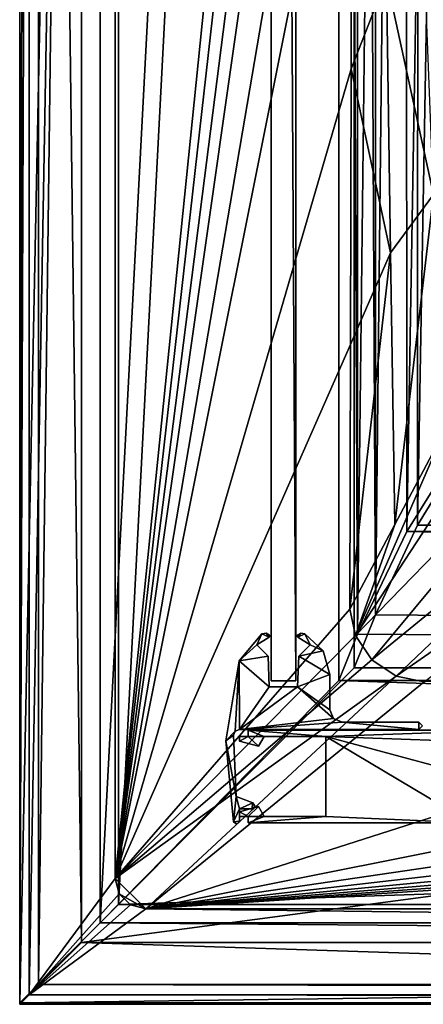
# Model space of a CAD drawing. Header units: metres. Extents: x -1204 to 0, y -809 to 0.
# Tile 1 of 118: x -1204 to -1139, y -804 to -644. Entities that reach past the tile are written whole.
import ezdxf

# ---------------------------------------------------------------- set-up
doc = ezdxf.new("R2010")
doc.units = ezdxf.units.M

msp = doc.modelspace()

# ---------------------------------------------------------------- linework, layer by layer
at = {"layer": 'Object 2'}
for points in [[(-1204.042358, 0), (-1204.042358, -804.032166), (-1202.515137, -1.527202, 175)], [(-1204.042358, -804.032166), (-1204.042358, 0), (-1194.042358, -794.032166)], [(-1194.042358, -794.032166), (-1204.042358, 0), (-1194.042358, -10)], [(-1188.021118, -15.81608, 2051.673096), (-1204.021118, -803.816101, 2051.673096), (-1204.021118, 0.18392, 2051.673096)], [(-1204.021118, 0.18392, 2111.693115), (-1204.021118, -803.816101, 2111.693115), (-1201.021118, -2.81608, 2111.693115)], [(-1204.021118, -803.816101, 2111.693115), (-1204.021118, 0.18392, 2111.693115), (-1204.021118, -803.816101, 2051.673096)], [(-1204.021118, 0.18392, 2111.693115), (-1204.021118, 0.18392, 2051.673096), (-1204.021118, -803.816101, 2051.673096)], [(-1204.042358, -804.032166), (-1202.515137, -802.504944, 175), (-1202.515137, -1.527202, 175)], [(-1202.515137, -802.504944, 175), (-1188.580933, -20.421553, 175), (-1202.515137, -1.527202, 175)], [(-1204.021118, -803.816101, 2111.693115), (-1201.021118, -800.816101, 2111.693115), (-1201.021118, -2.81608, 2111.693115)], [(-1201.021118, -2.81608, 2054.529297), (-1201.021118, -800.816101, 2054.529297), (-1191.021118, -12.81608, 2054.529297)], [(-1201.021118, -2.81608, 2111.693115), (-1201.021118, -800.816101, 2111.693115), (-1201.021118, -2.81608, 2054.529297)], [(-1201.021118, -800.816101, 2111.693115), (-1201.021118, -800.816101, 2054.529297), (-1201.021118, -2.81608, 2054.529297)], [(-1194.042358, -794.032166), (-1194.042358, -10), (-1194.042358, -794.032166, 90)], [(-1194.042358, -10), (-1194.042358, -10, 90), (-1194.042358, -794.032166, 90)], [(-1194.042358, -794.032166, 90), (-1194.042358, -10, 90), (-887.021179, -753.244812, 90)], [(-887.021179, -753.244812, 90), (-1194.042358, -10, 90), (-633.427063, -638.481384, 90)], [(-1191.021118, -12.81608, 2054.529297), (-1201.021118, -800.816101, 2054.529297), (-1191.021118, -790.816101, 2054.529297)], [(-1191.021118, -790.816101, 2065.953125), (-1152.32312, -51.514099, 2065.953125), (-1191.021118, -12.81608, 2065.953125)], [(-1191.021118, -12.81608, 2054.529297), (-1191.021118, -790.816101, 2054.529297), (-1191.021118, -12.81608, 2065.953125)], [(-1191.021118, -790.816101, 2054.529297), (-1191.021118, -790.816101, 2065.953125), (-1191.021118, -12.81608, 2065.953125)], [(-1188.021118, -15.81608, 2051.673096), (-1188.021118, -787.816101, 2051.673096), (-1204.021118, -803.816101, 2051.673096)], [(-1188.021118, -787.816101, 2051.673096), (-1188.021118, -15.81608, 2051.673096), (-1188.021118, -787.816101, 2063.697266)], [(-1188.021118, -15.81608, 2051.673096), (-1188.021118, -15.81608, 2063.697266), (-1188.021118, -787.816101, 2063.697266)], [(-1149.852295, -53.984955, 2063.697266), (-1188.021118, -787.816101, 2063.697266), (-1188.021118, -15.81608, 2063.697266)], [(-1188.580933, -783.610596, 175), (-1188.580933, -20.421553, 175), (-1202.515137, -802.504944, 175)], [(-1188.580933, -783.610596, 163.059708), (-1149.762817, -402.016876, 163.059708), (-1188.580933, -20.421553, 163.059708)], [(-1188.580933, -20.421553, 163.059708), (-1188.580933, -20.421553, 175), (-1188.580933, -783.610596, 163.059708)], [(-1188.580933, -20.421553, 175), (-1188.580933, -783.610596, 175), (-1188.580933, -783.610596, 163.059708)], [(-1152.32312, -751.484314, 2065.953125), (-1152.32312, -51.514099, 2065.953125), (-1191.021118, -790.816101, 2065.953125)], [(-1152.32312, -751.484314, 2065.953125), (-1149.262329, -743.982178, 2076.827881), (-1152.32312, -51.514099, 2065.953125)], [(-1149.262329, -743.982178, 2076.827881), (-1149.262329, -54.574863, 2076.827881), (-1152.32312, -51.514099, 2065.953125)], [(-1149.852295, -53.984955, 2063.697266), (-1149.852295, -749.425964, 2063.697266), (-1188.021118, -787.816101, 2063.697266)], [(-1146.364624, -57.472641, 2076.088623), (-1146.364624, -740.870972, 2076.088623), (-1149.852295, -53.984955, 2063.697266)], [(-1146.364624, -740.870972, 2076.088623), (-1149.852295, -749.425964, 2063.697266), (-1149.852295, -53.984955, 2063.697266)], [(-1141.604492, -83.627754, 2097.01001), (-1149.262329, -54.574863, 2076.827881), (-1149.262329, -743.982178, 2076.827881)], [(-1139.281494, -85.806732, 2094.976074), (-1146.364624, -740.870972, 2076.088623), (-1146.364624, -57.472641, 2076.088623)], [(-1159.290161, -58.544975, 164.560944), (-1159.290161, -751.544983, 164.560944), (-1163.290161, -58.544975, 164.560944)], [(-1159.290161, -751.544983, 164.560944), (-1163.290161, -751.544983, 164.560944), (-1163.290161, -58.544975, 164.560944)], [(-1163.290161, -58.544975, 2061.561035), (-1163.290161, -58.544975, 164.560944), (-1163.290161, -751.544983, 2061.561035)], [(-1163.290161, -58.544975, 164.560944), (-1163.290161, -751.544983, 164.560944), (-1163.290161, -751.544983, 2061.561035)], [(-1159.290161, -58.544975, 2061.561035), (-1163.290161, -58.544975, 2061.561035), (-1159.290161, -751.544983, 2061.561035)], [(-1163.290161, -58.544975, 2061.561035), (-1163.290161, -751.544983, 2061.561035), (-1159.290161, -751.544983, 2061.561035)], [(-1159.290161, -751.544983, 2061.561035), (-1159.290161, -751.544983, 164.560944), (-1159.290161, -58.544975, 2061.561035)], [(-1159.290161, -751.544983, 164.560944), (-1159.290161, -58.544975, 164.560944), (-1159.290161, -58.544975, 2061.561035)], [(-1141.275513, -727.359314, 2097.685059), (-1141.604492, -83.627754, 2097.01001), (-1149.262329, -743.982178, 2076.827881)], [(-1130.733765, -111.084831, 2115.312988), (-1141.604492, -83.627754, 2097.01001), (-1141.275513, -727.359314, 2097.685059)], [(-1139.554199, -726.323181, 2094.396484), (-1146.364624, -740.870972, 2076.088623), (-1139.281494, -85.806732, 2094.976074)], [(-1128.730103, -112.898163, 2113.035156), (-1139.554199, -726.323181, 2094.396484), (-1139.281494, -85.806732, 2094.976074)], [(-1132.556152, -713.266968, 2112.695557), (-1130.733765, -111.084831, 2115.312988), (-1141.275513, -727.359314, 2097.685059)], [(-1129.522461, -709.907349, 2111.897949), (-1139.554199, -726.323181, 2094.396484), (-1128.730103, -112.898163, 2113.035156)], [(-1149.79895, -439.994476, 163.059708), (-1149.762817, -402.016876, 163.059708), (-1188.580933, -783.610596, 163.059708)], [(-1149.884521, -480.057587, 163.059708), (-1149.79895, -439.994476, 163.059708), (-1188.580933, -783.610596, 163.059708)], [(-1149.97876, -512.870911, 163.059708), (-1149.884521, -480.057587, 163.059708), (-1188.580933, -783.610596, 163.059708)], [(-1150.11145, -557.812195, 163.059708), (-1149.97876, -512.870911, 163.059708), (-1188.580933, -783.610596, 163.059708)], [(-1188.580933, -783.610596, 163.059708), (-1150.201538, -591.695923, 163.059708), (-1150.11145, -557.812195, 163.059708)], [(-1150.339478, -652.270386, 163.059708), (-1150.201538, -591.695923, 163.059708), (-1188.580933, -783.610596, 163.059708)], [(-1150.201538, -591.695923, 163.059708), (-1150.339478, -652.270386, 163.059708), (-1144.588501, -637.650208, 150.083389)], [(-1136.974243, -672.650452, 136.206055), (-1138.490967, -634.008972, 136.254868), (-1144.588501, -637.650208, 150.083389)], [(-1144.588501, -637.650208, 150.083389), (-1150.339478, -652.270386, 163.059708), (-1143.938721, -682.112793, 150.132843)], [(-1143.938721, -682.112793, 150.132843), (-1136.974243, -672.650452, 136.206055), (-1144.588501, -637.650208, 150.083389)], [(-1150.432617, -696.997437, 163.059708), (-1150.339478, -652.270386, 163.059708), (-1188.580933, -783.610596, 163.059708)], [(-1150.339478, -652.270386, 163.059708), (-1150.432617, -696.997437, 163.059708), (-1143.938721, -682.112793, 150.132843)], [(-1143.235596, -726.219299, 150.192383), (-1136.974243, -672.650452, 136.206055), (-1143.938721, -682.112793, 150.132843)], [(-1143.235596, -726.219299, 150.192383), (-1135.292603, -711.208313, 136.157959), (-1136.974243, -672.650452, 136.206055)], [(-1143.938721, -682.112793, 150.132843), (-1150.432617, -696.997437, 163.059708), (-1150.520996, -739.958252, 163.059708)], [(-1150.520996, -739.958252, 163.059708), (-1143.235596, -726.219299, 150.192383), (-1143.938721, -682.112793, 150.132843)], [(-1108.670776, -702.010132, 107.769424), (-1115.765625, -692.501648, 107.935402), (-1149.623413, -744.230896, 163.059708)], [(-1149.623413, -744.230896, 163.059708), (-1115.765625, -692.501648, 107.935402), (-1135.292603, -711.208313, 136.157959)], [(-1188.580933, -783.610596, 163.059708), (-1150.520996, -739.958252, 163.059708), (-1150.432617, -696.997437, 163.059708)], [(-1146.973511, -748.13208, 163.059708), (-1108.670776, -702.010132, 107.769424), (-1149.623413, -744.230896, 163.059708)], [(-1098.923096, -708.817078, 107.650612), (-1108.670776, -702.010132, 107.769424), (-1146.973511, -748.13208, 163.059708)], [(-1143.007935, -750.791626, 163.059708), (-1098.923096, -708.817078, 107.650612), (-1146.973511, -748.13208, 163.059708)], [(-1087.415894, -712.19104, 107.591721), (-1098.923096, -708.817078, 107.650612), (-1143.007935, -750.791626, 163.059708)], [(-1139.554199, -726.323181, 2094.396484), (-1129.522461, -709.907349, 2111.897949), (-64.488129, -726.323181, 2094.396484)], [(-1135.292603, -711.208313, 136.157959), (-1143.235596, -726.219299, 150.192383), (-1149.623413, -744.230896, 163.059708)], [(-1138.502197, -751.714417, 163.059708), (-1087.415894, -712.19104, 107.591721), (-1143.007935, -750.791626, 163.059708)], [(-62.76683, -727.359314, 2097.685059), (-1132.556152, -713.266968, 2112.695557), (-1141.275513, -727.359314, 2097.685059)], [(-1143.235596, -726.219299, 150.192383), (-1150.520996, -739.958252, 163.059708), (-1149.623413, -744.230896, 163.059708)], [(-1146.364624, -740.870972, 2076.088623), (-1139.554199, -726.323181, 2094.396484), (-54.190041, -749.425964, 2063.697266)], [(-54.190041, -749.425964, 2063.697266), (-1139.554199, -726.323181, 2094.396484), (-57.677727, -740.870972, 2076.088623)], [(-1139.554199, -726.323181, 2094.396484), (-64.488129, -726.323181, 2094.396484), (-57.677727, -740.870972, 2076.088623)], [(-1149.262329, -743.982178, 2076.827881), (-51.719181, -751.484314, 2065.953125), (-1141.275513, -727.359314, 2097.685059)], [(-51.719181, -751.484314, 2065.953125), (-54.779949, -743.982178, 2076.827881), (-1141.275513, -727.359314, 2097.685059)], [(-1141.275513, -727.359314, 2097.685059), (-54.779949, -743.982178, 2076.827881), (-62.76683, -727.359314, 2097.685059)], [(-1149.623413, -744.230896, 163.059708), (-1150.520996, -739.958252, 163.059708), (-1188.580933, -783.610596, 163.059708)], [(-1149.852295, -749.425964, 2063.697266), (-1146.364624, -740.870972, 2076.088623), (-54.190041, -749.425964, 2063.697266)], [(-1146.973511, -748.13208, 163.059708), (-1149.623413, -744.230896, 163.059708), (-1188.580933, -783.610596, 163.059708)], [(-1168.455322, -748.339478, 2063.061035), (-1164.778687, -743.916199, 2063.061035), (-1168.455322, -748.339478, 163.060898)], [(-1164.778687, -743.916199, 2063.061035), (-1164.778687, -743.916199, 163.060898), (-1168.455322, -748.339478, 163.060898)], [(-1164.778687, -743.916199, 163.060898), (-1165.60437, -745.693848, 163.060898), (-1168.455322, -748.339478, 163.060898)], [(-1168.455322, -748.339478, 2063.061035), (-1165.60437, -745.693848, 2063.061035), (-1164.778687, -743.916199, 2063.061035)], [(-1163.61853, -744.486816, 163.060898), (-1165.60437, -745.693848, 163.060898), (-1164.778687, -743.916199, 163.060898)], [(-1165.60437, -745.693848, 2063.061035), (-1163.61853, -744.486816, 2063.061035), (-1164.778687, -743.916199, 2063.061035)], [(-1164.778687, -743.916199, 2063.061035), (-1164.110352, -743.823486, 2063.061035), (-1164.778687, -743.916199, 163.060898)], [(-1164.110352, -743.823486, 2063.061035), (-1164.110352, -743.823486, 163.060898), (-1164.778687, -743.916199, 163.060898)], [(-1164.110352, -743.823486, 163.060898), (-1163.61853, -744.486816, 163.060898), (-1164.778687, -743.916199, 163.060898)], [(-1164.778687, -743.916199, 2063.061035), (-1163.61853, -744.486816, 2063.061035), (-1164.110352, -743.823486, 2063.061035)], [(-1164.110352, -743.823486, 2063.061035), (-1163.534302, -744.174744, 2063.061035), (-1164.110352, -743.823486, 163.060898)], [(-1163.534302, -744.174744, 2063.061035), (-1163.534302, -744.174744, 163.060898), (-1164.110352, -743.823486, 163.060898)], [(-1164.110352, -743.823486, 163.060898), (-1163.534302, -744.174744, 163.060898), (-1163.61853, -744.486816, 163.060898)], [(-1163.61853, -744.486816, 2063.061035), (-1163.534302, -744.174744, 2063.061035), (-1164.110352, -743.823486, 2063.061035)], [(-1163.534302, -744.174744, 163.060898), (-1163.497559, -744.352051, 163.060898), (-1163.61853, -744.486816, 163.060898)], [(-1163.61853, -744.486816, 2063.061035), (-1163.497559, -744.352051, 2063.061035), (-1163.534302, -744.174744, 2063.061035)], [(-1163.534302, -744.174744, 2063.061035), (-1163.497559, -744.352051, 2063.061035), (-1163.534302, -744.174744, 163.060898)], [(-1163.497559, -744.352051, 2063.061035), (-1163.497559, -744.352051, 163.060898), (-1163.534302, -744.174744, 163.060898)], [(-1159.082642, -744.352051, 2063.061035), (-1159.046021, -744.174744, 2063.061035), (-1159.082642, -744.352051, 163.060898)], [(-1159.046021, -744.174744, 2063.061035), (-1159.046021, -744.174744, 163.060898), (-1159.082642, -744.352051, 163.060898)], [(-1159.082642, -744.352051, 163.060898), (-1159.046021, -744.174744, 163.060898), (-1158.961792, -744.486816, 163.060898)], [(-1158.961792, -744.486816, 2063.061035), (-1159.046021, -744.174744, 2063.061035), (-1159.082642, -744.352051, 2063.061035)], [(-1159.046021, -744.174744, 2063.061035), (-1158.469971, -743.823486, 2063.061035), (-1159.046021, -744.174744, 163.060898)], [(-1158.469971, -743.823486, 2063.061035), (-1158.469971, -743.823486, 163.060898), (-1159.046021, -744.174744, 163.060898)], [(-1159.046021, -744.174744, 163.060898), (-1158.469971, -743.823486, 163.060898), (-1158.961792, -744.486816, 163.060898)], [(-1158.469971, -743.823486, 2063.061035), (-1159.046021, -744.174744, 2063.061035), (-1158.961792, -744.486816, 2063.061035)], [(-1158.961792, -744.486816, 163.060898), (-1158.469971, -743.823486, 163.060898), (-1157.801636, -743.916199, 163.060898)], [(-1157.801636, -743.916199, 2063.061035), (-1158.469971, -743.823486, 2063.061035), (-1158.961792, -744.486816, 2063.061035)], [(-1156.975952, -745.693909, 163.060944), (-1158.961792, -744.486816, 163.060898), (-1157.801636, -743.916199, 163.060898)], [(-1157.801636, -743.916199, 2063.061035), (-1158.961792, -744.486816, 2063.061035), (-1156.975952, -745.693909, 2063.061035)], [(-1158.469971, -743.823486, 2063.061035), (-1157.801636, -743.916199, 2063.061035), (-1158.469971, -743.823486, 163.060898)], [(-1157.801636, -743.916199, 2063.061035), (-1157.801636, -743.916199, 163.060898), (-1158.469971, -743.823486, 163.060898)], [(-1157.801636, -743.916199, 2063.061035), (-1154.874023, -746.678833, 2063.061035), (-1157.801636, -743.916199, 163.060898)], [(-1154.874023, -746.678833, 2063.061035), (-1154.874023, -746.678833, 163.060898), (-1157.801636, -743.916199, 163.060898)], [(-1156.975952, -745.693909, 163.060944), (-1157.801636, -743.916199, 163.060898), (-1154.874023, -746.678833, 163.060898)], [(-1154.874023, -746.678833, 2063.061035), (-1157.801636, -743.916199, 2063.061035), (-1156.975952, -745.693909, 2063.061035)], [(-1149.262329, -743.982178, 2076.827881), (-1152.32312, -751.484314, 2065.953125), (-51.719181, -751.484314, 2065.953125)], [(-1165.60437, -745.693848, 163.060898), (-1163.758057, -747.540161, 163.060898), (-1168.455322, -748.339478, 163.060898)], [(-1163.758057, -747.540161, 2063.061035), (-1165.60437, -745.693848, 2063.061035), (-1168.455322, -748.339478, 2063.061035)], [(-1163.61853, -744.486816, 2063.061035), (-1165.60437, -745.693848, 2063.061035), (-1163.61853, -744.486816, 163.060898)], [(-1165.60437, -745.693848, 2063.061035), (-1165.60437, -745.693848, 163.060898), (-1163.61853, -744.486816, 163.060898)], [(-1165.60437, -745.693848, 2063.061035), (-1163.758057, -747.540161, 2063.061035), (-1165.60437, -745.693848, 163.060898)], [(-1163.758057, -747.540161, 2063.061035), (-1163.758057, -747.540161, 163.060898), (-1165.60437, -745.693848, 163.060898)], [(-1163.497559, -744.352051, 2063.061035), (-1163.61853, -744.486816, 2063.061035), (-1163.497559, -744.352051, 163.060898)], [(-1163.61853, -744.486816, 2063.061035), (-1163.61853, -744.486816, 163.060898), (-1163.497559, -744.352051, 163.060898)], [(-1158.961792, -744.486816, 2063.061035), (-1159.082642, -744.352051, 2063.061035), (-1158.961792, -744.486816, 163.060898)], [(-1159.082642, -744.352051, 2063.061035), (-1159.082642, -744.352051, 163.060898), (-1158.961792, -744.486816, 163.060898)], [(-1156.975952, -745.693909, 2063.061035), (-1158.961792, -744.486816, 2063.061035), (-1156.975952, -745.693909, 163.060944)], [(-1158.961792, -744.486816, 2063.061035), (-1158.961792, -744.486816, 163.060898), (-1156.975952, -745.693909, 163.060944)], [(-1158.822266, -747.540161, 163.060898), (-1158.822266, -747.540161, 2063.061035), (-1156.975952, -745.693909, 163.060944)], [(-1158.822266, -747.540161, 2063.061035), (-1156.975952, -745.693909, 2063.061035), (-1156.975952, -745.693909, 163.060944)], [(-1158.822266, -747.540161, 163.060898), (-1156.975952, -745.693909, 163.060944), (-1154.874023, -746.678833, 163.060898)], [(-1154.874023, -746.678833, 2063.061035), (-1156.975952, -745.693909, 2063.061035), (-1158.822266, -747.540161, 2063.061035)], [(-1158.822266, -747.540161, 163.060898), (-1154.874023, -746.678833, 163.060898), (-1153.790161, -750.555481, 163.060898)], [(-1153.790161, -750.555481, 2063.061035), (-1154.874023, -746.678833, 2063.061035), (-1158.822266, -747.540161, 2063.061035)], [(-1154.874023, -746.678833, 2063.061035), (-1153.790161, -750.555481, 2063.061035), (-1154.874023, -746.678833, 163.060898)], [(-1153.790161, -750.555481, 2063.061035), (-1153.790161, -750.555481, 163.060898), (-1154.874023, -746.678833, 163.060898)], [(-1188.580933, -783.610596, 163.059708), (-1143.007935, -750.791626, 163.059708), (-1146.973511, -748.13208, 163.059708)], [(-1170.653931, -761.317688, 2063.061035), (-1168.455322, -748.339478, 2063.061035), (-1170.653931, -761.317688, 163.060898)], [(-1168.455322, -748.339478, 2063.061035), (-1168.455322, -748.339478, 163.060898), (-1170.653931, -761.317688, 163.060898)], [(-1170.653931, -761.317688, 163.060898), (-1168.455322, -748.339478, 163.060898), (-1169.099121, -759.719543, 163.060898)], [(-1168.455322, -748.339478, 2063.061035), (-1170.653931, -761.317688, 2063.061035), (-1169.099121, -759.719543, 2063.061035)], [(-1169.099121, -759.719543, 163.060898), (-1168.455322, -748.339478, 163.060898), (-1168.413086, -759.445007, 163.060898)], [(-1168.413086, -759.445007, 2063.061035), (-1168.455322, -748.339478, 2063.061035), (-1169.099121, -759.719543, 2063.061035)], [(-1168.455322, -748.339478, 163.060898), (-1163.758057, -747.540161, 163.060898), (-1163.583252, -752.544983, 163.060898)], [(-1163.583252, -752.544983, 2063.061035), (-1163.758057, -747.540161, 2063.061035), (-1168.455322, -748.339478, 2063.061035)], [(-1168.455322, -748.339478, 163.060898), (-1163.583252, -752.544983, 163.060898), (-1168.413086, -759.445007, 163.060898)], [(-1163.583252, -752.544983, 2063.061035), (-1168.455322, -748.339478, 2063.061035), (-1168.413086, -759.445007, 2063.061035)], [(-1163.758057, -747.540161, 2063.061035), (-1163.583252, -752.544983, 2063.061035), (-1163.758057, -747.540161, 163.060898)], [(-1163.583252, -752.544983, 2063.061035), (-1163.583252, -752.544983, 163.060898), (-1163.758057, -747.540161, 163.060898)], [(-1158.99707, -752.544983, 163.060898), (-1158.99707, -752.544983, 2063.061035), (-1158.822266, -747.540161, 163.060898)], [(-1158.99707, -752.544983, 2063.061035), (-1158.822266, -747.540161, 2063.061035), (-1158.822266, -747.540161, 163.060898)], [(-1158.99707, -752.544983, 163.060898), (-1158.822266, -747.540161, 163.060898), (-1153.790161, -750.555481, 163.060898)], [(-1153.790161, -750.555481, 2063.061035), (-1158.822266, -747.540161, 2063.061035), (-1158.99707, -752.544983, 2063.061035)], [(-1149.852295, -749.425964, 2063.697266), (-54.190041, -749.425964, 2063.697266), (-1188.021118, -787.816101, 2063.697266)], [(-1188.021118, -787.816101, 2063.697266), (-54.190041, -749.425964, 2063.697266), (-16.021164, -787.816101, 2063.697266)], [(-1158.99707, -752.544983, 163.060898), (-1153.790161, -750.555481, 163.060898), (-1153.790161, -756.244995, 163.060898)], [(-1153.790161, -756.244995, 2063.061035), (-1153.790161, -750.555481, 2063.061035), (-1158.99707, -752.544983, 2063.061035)], [(-1153.790161, -750.555481, 163.060898), (-1153.790161, -750.555481, 2063.061035), (-1153.790161, -756.244995, 163.060898)], [(-1153.790161, -750.555481, 2063.061035), (-1153.790161, -756.244995, 2063.061035), (-1153.790161, -756.244995, 163.060898)], [(-13.021163, -790.816101, 2065.953125), (-1152.32312, -751.484314, 2065.953125), (-1191.021118, -790.816101, 2065.953125)], [(-1183.620728, -788.570801, 163.059708), (-1143.007935, -750.791626, 163.059708), (-1188.580933, -783.610596, 163.059708)], [(-20.4216, -788.570801, 163.059708), (-602.021118, -750.745911, 163.059708), (-1183.620728, -788.570801, 163.059708)], [(-602.021118, -750.745911, 163.059708), (-664.033081, -750.771118, 163.059708), (-1183.620728, -788.570801, 163.059708)], [(-1183.620728, -788.570801, 163.059708), (-664.033081, -750.771118, 163.059708), (-727.836182, -750.84375, 163.059708)], [(-1138.502197, -751.714417, 163.059708), (-1143.007935, -750.791626, 163.059708), (-1183.620728, -788.570801, 163.059708)], [(-727.836182, -750.84375, 163.059708), (-791.708679, -750.950317, 163.059708), (-1183.620728, -788.570801, 163.059708)], [(-791.708679, -750.950317, 163.059708), (-858.853821, -751.084412, 163.059708), (-1183.620728, -788.570801, 163.059708)], [(-1183.620728, -788.570801, 163.059708), (-858.853821, -751.084412, 163.059708), (-929.467041, -751.23645, 163.059708)], [(-929.467041, -751.23645, 163.059708), (-997.594055, -751.389343, 163.059708), (-1183.620728, -788.570801, 163.059708)], [(-997.594055, -751.389343, 163.059708), (-1068.150391, -751.551941, 163.059708), (-1183.620728, -788.570801, 163.059708)], [(-1183.620728, -788.570801, 163.059708), (-1068.150391, -751.551941, 163.059708), (-1138.502197, -751.714417, 163.059708)], [(-1159.290161, -751.544983, 2061.561035), (-1163.290161, -751.544983, 2061.561035), (-1159.290161, -751.544983, 164.560944)], [(-1163.290161, -751.544983, 2061.561035), (-1163.290161, -751.544983, 164.560944), (-1159.290161, -751.544983, 164.560944)], [(-51.719181, -751.484314, 2065.953125), (-1152.32312, -751.484314, 2065.953125), (-13.021163, -790.816101, 2065.953125)], [(-887.021179, -794.032166, 90), (-1194.042358, -794.032166, 90), (-887.021179, -753.244812, 90)], [(-1168.413086, -759.445007, 163.060898), (-1158.99707, -752.544983, 163.060898), (-1153.202026, -757.656921, 163.060898)], [(-1168.413086, -759.445007, 163.060898), (-1163.583252, -752.544983, 163.060898), (-1158.99707, -752.544983, 163.060898)], [(-1158.99707, -752.544983, 2063.061035), (-1168.413086, -759.445007, 2063.061035), (-1153.202026, -757.656921, 2063.061035)], [(-1158.99707, -752.544983, 2063.061035), (-1163.583252, -752.544983, 2063.061035), (-1168.413086, -759.445007, 2063.061035)], [(-1163.583252, -752.544983, 163.060898), (-1163.583252, -752.544983, 2063.061035), (-1158.99707, -752.544983, 163.060898)], [(-1163.583252, -752.544983, 2063.061035), (-1158.99707, -752.544983, 2063.061035), (-1158.99707, -752.544983, 163.060898)], [(-1153.202026, -757.656921, 163.060898), (-1158.99707, -752.544983, 163.060898), (-1153.790161, -756.244995, 163.060898)], [(-1153.790161, -756.244995, 2063.061035), (-1158.99707, -752.544983, 2063.061035), (-1153.202026, -757.656921, 2063.061035)], [(-1153.790161, -756.244995, 2063.061035), (-1153.202026, -757.656921, 2063.061035), (-1153.790161, -756.244995, 163.060898)], [(-1153.202026, -757.656921, 2063.061035), (-1153.202026, -757.656921, 163.060898), (-1153.790161, -756.244995, 163.060898)], [(-1151.790161, -758.244995, 163.060898), (-1168.413086, -759.445007, 163.060898), (-1153.202026, -757.656921, 163.060898)], [(-1153.202026, -757.656921, 2063.061035), (-1168.413086, -759.445007, 2063.061035), (-1151.790161, -758.244995, 2063.061035)], [(-1139.342773, -759.445007, 163.060898), (-1168.413086, -759.445007, 163.060898), (-1151.790161, -758.244995, 163.060898)], [(-1168.413086, -759.445007, 2063.061035), (-1139.342773, -759.445007, 2063.061035), (-1151.790161, -758.244995, 2063.061035)], [(-1153.202026, -757.656921, 2063.061035), (-1151.790161, -758.244995, 2063.061035), (-1153.202026, -757.656921, 163.060898)], [(-1151.790161, -758.244995, 2063.061035), (-1151.790161, -758.244995, 163.060898), (-1153.202026, -757.656921, 163.060898)], [(-1151.790161, -758.244995, 163.060898), (-1151.790161, -758.244995, 2063.061035), (-1139.342773, -758.244995, 163.060898)], [(-1151.790161, -758.244995, 2063.061035), (-1139.342773, -758.244995, 2063.061035), (-1139.342773, -758.244995, 163.060898)], [(-1139.342773, -758.244995, 163.060898), (-1139.342773, -759.445007, 163.060898), (-1151.790161, -758.244995, 163.060898)], [(-1151.790161, -758.244995, 2063.061035), (-1139.342773, -759.445007, 2063.061035), (-1139.342773, -758.244995, 2063.061035)], [(-1139.342773, -758.244995, 2063.061035), (-1138.745117, -758.84491, 2063.061035), (-1139.342773, -758.244995, 163.060898)], [(-1138.745117, -758.84491, 2063.061035), (-1138.745117, -758.84491, 163.060944), (-1139.342773, -758.244995, 163.060898)], [(-1139.342773, -758.244995, 163.060898), (-1138.745117, -758.84491, 163.060944), (-1139.342773, -759.445007, 163.060898)], [(-1139.342773, -759.445007, 2063.061035), (-1138.745117, -758.84491, 2063.061035), (-1139.342773, -758.244995, 2063.061035)], [(-1169.411621, -760.38916, 163.060898), (-1170.653931, -761.317688, 163.060898), (-1169.099121, -759.719543, 163.060898)], [(-1169.099121, -759.719543, 2063.061035), (-1170.653931, -761.317688, 2063.061035), (-1169.411621, -760.38916, 2063.061035)], [(-1169.099121, -759.719543, 2063.061035), (-1169.411621, -760.38916, 2063.061035), (-1169.099121, -759.719543, 163.060898)], [(-1169.411621, -760.38916, 2063.061035), (-1169.411621, -760.38916, 163.060898), (-1169.099121, -759.719543, 163.060898)], [(-1168.413086, -759.445007, 2063.061035), (-1169.099121, -759.719543, 2063.061035), (-1168.413086, -759.445007, 163.060898)], [(-1169.099121, -759.719543, 2063.061035), (-1169.099121, -759.719543, 163.060898), (-1168.413086, -759.445007, 163.060898)], [(-1139.342773, -759.445007, 2063.061035), (-1168.413086, -759.445007, 2063.061035), (-1139.342773, -759.445007, 163.060898)], [(-1168.413086, -759.445007, 2063.061035), (-1168.413086, -759.445007, 163.060898), (-1139.342773, -759.445007, 163.060898)], [(-1167.019653, -759.570801, 2063.060791), (-1124.919678, -759.570801, 2063.060791), (-1167.019653, -759.570801, 163.060898)], [(-1124.919678, -759.570801, 2063.060791), (-1124.919678, -759.570801, 163.060898), (-1167.019653, -759.570801, 163.060898)], [(-1167.019653, -759.570801, 2063.060791), (-1167.019653, -759.570801, 163.060898), (-1167.019653, -760.570801, 2063.060791)], [(-1167.019653, -759.570801, 163.060898), (-1167.019653, -760.570801, 163.060898), (-1167.019653, -760.570801, 2063.060791)], [(-1167.019653, -760.570801, 163.060898), (-1167.019653, -759.570801, 163.060898), (-1164.395874, -760.570801, 163.060898)], [(-1164.395874, -760.570801, 163.060898), (-1167.019653, -759.570801, 163.060898), (-1154.395874, -760.570801, 163.060898)], [(-1167.019653, -759.570801, 163.060898), (-1124.919678, -759.570801, 163.060898), (-1154.395874, -760.570801, 163.060898)], [(-1167.019653, -760.570801, 2063.060791), (-1164.395874, -760.570801, 2063.060791), (-1167.019653, -759.570801, 2063.060791)], [(-1164.395874, -760.570801, 2063.060791), (-1154.395874, -760.570801, 2063.060791), (-1167.019653, -759.570801, 2063.060791)], [(-1167.019653, -759.570801, 2063.060791), (-1154.395874, -760.570801, 2063.060791), (-1124.919678, -759.570801, 2063.060791)], [(-1167.019653, -760.570801, 2063.060791), (-1164.395874, -760.570801, 2063.060791), (-1167.019653, -759.570801, 2063.060791)], [(-1164.395874, -760.570801, 2063.060791), (-1154.395874, -760.570801, 2063.060791), (-1167.019653, -759.570801, 2063.060791)], [(-1167.019653, -759.570801, 2063.060791), (-1154.395874, -760.570801, 2063.060791), (-1124.919678, -759.570801, 2063.060791)], [(-1154.395874, -760.570801, 163.060898), (-1124.919678, -759.570801, 163.060898), (-1123.919678, -761.697388, 163.060898)], [(-1154.395874, -760.570801, 2063.060791), (-1130.930176, -774.570801, 2063.060791), (-1124.919678, -759.570801, 2063.060791)], [(-1154.395874, -760.570801, 2063.060791), (-1123.919678, -761.697449, 2063.060791), (-1124.919678, -759.570801, 2063.060791)], [(-1138.745117, -758.84491, 2063.061035), (-1139.342773, -759.445007, 2063.061035), (-1138.745117, -758.84491, 163.060944)], [(-1139.342773, -759.445007, 2063.061035), (-1139.342773, -759.445007, 163.060898), (-1138.745117, -758.84491, 163.060944)], [(-1169.411621, -760.38916, 163.060898), (-1168.94812, -770.349182, 163.060898), (-1170.653931, -761.317688, 163.060898)], [(-1170.653931, -761.317688, 2063.061035), (-1168.94812, -770.349182, 2063.061035), (-1169.411621, -760.38916, 2063.061035)], [(-1169.392334, -774.420166, 2063.061035), (-1170.653931, -761.317688, 2063.061035), (-1169.392334, -774.420166, 163.060898)], [(-1170.653931, -761.317688, 2063.061035), (-1170.653931, -761.317688, 163.060898), (-1169.392334, -774.420166, 163.060898)], [(-1168.94812, -770.349182, 163.060898), (-1169.392334, -774.420166, 163.060898), (-1170.653931, -761.317688, 163.060898)], [(-1170.653931, -761.317688, 2063.061035), (-1169.392334, -774.420166, 2063.061035), (-1168.94812, -770.349182, 2063.061035)], [(-1169.411621, -760.38916, 2063.061035), (-1168.94812, -770.349182, 2063.061035), (-1169.411621, -760.38916, 163.060898)], [(-1168.94812, -770.349182, 2063.061035), (-1168.94812, -770.349182, 163.060898), (-1169.411621, -760.38916, 163.060898)], [(-1168.419678, -760.570801, 2063.060791), (-1167.019653, -760.570801, 2063.060791), (-1168.419678, -760.570801, 163.060898)], [(-1167.019653, -760.570801, 2063.060791), (-1167.019653, -760.570801, 163.060898), (-1168.419678, -760.570801, 163.060898)], [(-1168.419678, -760.570801, 2063.060791), (-1168.419678, -760.570801, 163.060898), (-1168.419678, -761.340149, 2063.060791)], [(-1168.419678, -760.570801, 163.060898), (-1168.419678, -761.340149, 163.060898), (-1168.419678, -761.340149, 2063.060791)], [(-1165.319702, -762.170776, 163.060898), (-1168.419678, -761.340149, 163.060898), (-1167.019653, -760.570801, 163.060898)], [(-1168.419678, -761.340149, 163.060898), (-1168.419678, -760.570801, 163.060898), (-1167.019653, -760.570801, 163.060898)], [(-1168.419678, -761.340149, 2063.060791), (-1165.319702, -762.170776, 2063.060791), (-1167.019653, -760.570801, 2063.060791)], [(-1167.019653, -760.570801, 2063.060791), (-1168.419678, -760.570801, 2063.060791), (-1168.419678, -761.340149, 2063.060791)], [(-1168.419678, -761.340149, 2063.060791), (-1165.319702, -762.170776, 2063.060791), (-1167.019653, -760.570801, 2063.060791)], [(-1167.019653, -760.570801, 2063.060791), (-1168.419678, -760.570801, 2063.060791), (-1168.419678, -761.340149, 2063.060791)], [(-1168.419678, -761.340149, 2063.060791), (-1168.419678, -761.340149, 163.060898), (-1165.319702, -762.170776, 2063.060791)], [(-1168.419678, -761.340149, 163.060898), (-1165.319702, -762.170776, 163.060898), (-1165.319702, -762.170776, 2063.060791)], [(-1165.319702, -762.170776, 163.060898), (-1167.019653, -760.570801, 163.060898), (-1164.395874, -760.570801, 163.060898)], [(-1165.319702, -762.170776, 2063.060791), (-1164.395874, -760.570801, 2063.060791), (-1167.019653, -760.570801, 2063.060791)], [(-1165.319702, -762.170776, 2063.060791), (-1164.395874, -760.570801, 2063.060791), (-1167.019653, -760.570801, 2063.060791)], [(-1165.319702, -762.170776, 2063.060791), (-1165.319702, -762.170776, 163.060898), (-1164.395874, -760.570801, 2063.060791)], [(-1165.319702, -762.170776, 163.060898), (-1164.395874, -760.570801, 163.060898), (-1164.395874, -760.570801, 2063.060791)], [(-1164.395874, -760.570801, 163.060898), (-1154.395874, -760.570801, 163.060898), (-1164.395874, -760.570801, 2063.060791)], [(-1154.395874, -760.570801, 163.060898), (-1154.395874, -760.570801, 2063.060791), (-1164.395874, -760.570801, 2063.060791)], [(-1154.395874, -760.570801, 2063.060791), (-1154.395874, -760.570801, 163.060898), (-1154.395874, -773.570801, 2063.060791)], [(-1154.395874, -760.570801, 163.060898), (-1154.395874, -773.570801, 163.060898), (-1154.395874, -773.570801, 2063.060791)], [(-1123.919678, -761.697388, 163.060898), (-1123.919678, -768.796997, 163.060898), (-1154.395874, -760.570801, 163.060898)], [(-1123.919678, -768.796997, 163.060898), (-1130.930176, -774.570801, 163.060898), (-1154.395874, -760.570801, 163.060898)], [(-1154.395874, -760.570801, 163.060898), (-1130.930176, -774.570801, 163.060898), (-1154.395874, -773.570801, 163.060898)], [(-1154.395874, -760.570801, 2063.060791), (-1154.395874, -773.570801, 2063.060791), (-1130.930176, -774.570801, 2063.060791)], [(-1154.395874, -773.570801, 2063.060791), (-1130.930176, -774.570801, 2063.060791), (-1154.395874, -760.570801, 2063.060791)], [(-1130.930176, -774.570801, 2063.060791), (-1123.919678, -768.796997, 2063.060791), (-1154.395874, -760.570801, 2063.060791)], [(-1154.395874, -760.570801, 2063.060791), (-1123.919678, -768.796997, 2063.060791), (-1123.919678, -761.697449, 2063.060791)], [(-1169.392334, -774.420166, 163.060898), (-1168.94812, -770.349182, 163.060898), (-1168.419678, -772.301453, 163.060898)], [(-1169.392334, -774.420166, 2063.061035), (-1168.419678, -772.301453, 2063.061035), (-1168.94812, -770.349182, 2063.061035)], [(-1168.94812, -770.349182, 2063.061035), (-1166.248657, -771.331604, 2063.061035), (-1168.94812, -770.349182, 163.060898)], [(-1166.248657, -771.331604, 2063.061035), (-1166.248657, -771.331604, 163.060898), (-1168.94812, -770.349182, 163.060898)], [(-1168.94812, -770.349182, 163.060898), (-1166.248657, -771.331604, 163.060898), (-1168.419678, -772.301453, 163.060898)], [(-1168.94812, -770.349182, 2063.061035), (-1168.419678, -772.301453, 2063.061035), (-1166.248657, -771.331604, 2063.061035)], [(-1168.419678, -772.301453, 163.060898), (-1166.248657, -771.331604, 163.060898), (-1166.419678, -772.301453, 163.060898)], [(-1168.419678, -772.301453, 2063.061035), (-1166.419678, -772.301453, 2063.061035), (-1166.248657, -771.331604, 2063.061035)], [(-1166.248657, -771.331604, 163.060898), (-1165.928589, -771.888062, 163.060898), (-1166.419678, -772.301453, 163.060898)], [(-1166.248657, -771.331604, 2063.061035), (-1166.419678, -772.301453, 2063.061035), (-1165.928589, -771.888062, 2063.061035)], [(-1166.248657, -771.331604, 2063.061035), (-1165.928589, -771.888062, 2063.061035), (-1166.248657, -771.331604, 163.060898)], [(-1165.928589, -771.888062, 2063.061035), (-1165.928589, -771.888062, 163.060898), (-1166.248657, -771.331604, 163.060898)], [(-1168.419678, -772.301453, 163.060898), (-1168.419678, -774.308716, 163.060898), (-1169.392334, -774.420166, 163.060898)], [(-1168.419678, -774.308716, 2063.061035), (-1168.419678, -772.301453, 2063.061035), (-1169.392334, -774.420166, 2063.061035)], [(-1168.419678, -772.801453, 2063.060791), (-1165.319702, -771.970825, 2063.060791), (-1168.419678, -772.801453, 163.060898)], [(-1165.319702, -771.970825, 2063.060791), (-1165.319702, -771.970825, 163.060898), (-1168.419678, -772.801453, 163.060898)], [(-1167.019653, -773.570801, 163.060898), (-1168.419678, -772.801453, 163.060898), (-1165.319702, -771.970825, 163.060898)], [(-1165.319702, -771.970825, 2063.060791), (-1168.419678, -772.801453, 2063.060791), (-1167.019653, -773.570801, 2063.060791)], [(-1165.319702, -771.970825, 2063.060791), (-1168.419678, -772.801453, 2063.060791), (-1167.019653, -773.570801, 2063.060791)], [(-1166.419678, -772.301453, 2063.061035), (-1168.419678, -772.301453, 2063.061035), (-1166.419678, -772.301453, 163.060898)], [(-1168.419678, -772.301453, 2063.061035), (-1168.419678, -772.301453, 163.060898), (-1166.419678, -772.301453, 163.060898)], [(-1168.419678, -772.301453, 163.060898), (-1168.419678, -772.301453, 2063.061035), (-1168.419678, -774.308716, 163.060898)], [(-1168.419678, -772.301453, 2063.061035), (-1168.419678, -774.308716, 2063.061035), (-1168.419678, -774.308716, 163.060898)], [(-1168.419678, -772.801453, 2063.060791), (-1168.419678, -772.801453, 163.060898), (-1168.419678, -773.570801, 2063.060791)], [(-1168.419678, -772.801453, 163.060898), (-1168.419678, -773.570801, 163.060898), (-1168.419678, -773.570801, 2063.060791)], [(-1167.019653, -773.570801, 163.060898), (-1168.419678, -773.570801, 163.060898), (-1168.419678, -772.801453, 163.060898)], [(-1167.019653, -773.570801, 2063.060791), (-1168.419678, -772.801453, 2063.060791), (-1168.419678, -773.570801, 2063.060791)], [(-1168.419678, -772.801453, 2063.060791), (-1168.419678, -773.570801, 2063.060791), (-1167.019653, -773.570801, 2063.060791)], [(-1164.395874, -773.570801, 163.060898), (-1167.019653, -773.570801, 163.060898), (-1165.319702, -771.970825, 163.060898)], [(-1164.395874, -773.570801, 2063.060791), (-1165.319702, -771.970825, 2063.060791), (-1167.019653, -773.570801, 2063.060791)], [(-1165.319702, -771.970825, 2063.060791), (-1167.019653, -773.570801, 2063.060791), (-1164.395874, -773.570801, 2063.060791)], [(-1165.928589, -771.888062, 2063.061035), (-1166.419678, -772.301453, 2063.061035), (-1165.928589, -771.888062, 163.060898)], [(-1166.419678, -772.301453, 2063.061035), (-1166.419678, -772.301453, 163.060898), (-1165.928589, -771.888062, 163.060898)], [(-1165.319702, -771.970825, 2063.060791), (-1164.395874, -773.570801, 2063.060791), (-1165.319702, -771.970825, 163.060898)], [(-1164.395874, -773.570801, 2063.060791), (-1164.395874, -773.570801, 163.060898), (-1165.319702, -771.970825, 163.060898)], [(-1168.419678, -774.308716, 163.060898), (-1168.856445, -774.796753, 163.060898), (-1169.392334, -774.420166, 163.060898)], [(-1168.856445, -774.796753, 2063.061035), (-1168.419678, -774.308716, 2063.061035), (-1169.392334, -774.420166, 2063.061035)], [(-1168.856445, -774.796753, 2063.061035), (-1169.392334, -774.420166, 2063.061035), (-1168.856445, -774.796753, 163.060898)], [(-1169.392334, -774.420166, 2063.061035), (-1169.392334, -774.420166, 163.060898), (-1168.856445, -774.796753, 163.060898)], [(-1168.419678, -774.308716, 2063.061035), (-1168.856445, -774.796753, 2063.061035), (-1168.419678, -774.308716, 163.060898)], [(-1168.856445, -774.796753, 2063.061035), (-1168.856445, -774.796753, 163.060898), (-1168.419678, -774.308716, 163.060898)], [(-1167.019653, -773.570801, 2063.060791), (-1168.419678, -773.570801, 2063.060791), (-1167.019653, -773.570801, 163.060898)], [(-1168.419678, -773.570801, 2063.060791), (-1168.419678, -773.570801, 163.060898), (-1167.019653, -773.570801, 163.060898)], [(-1167.019653, -773.570801, 2063.060791), (-1167.019653, -773.570801, 163.060898), (-1167.019653, -774.570801, 2063.060791)], [(-1167.019653, -773.570801, 163.060898), (-1167.019653, -774.570801, 163.060898), (-1167.019653, -774.570801, 2063.060791)], [(-1130.930176, -774.570801, 163.060898), (-1167.019653, -774.570801, 163.060898), (-1154.395874, -773.570801, 163.060898)], [(-1154.395874, -773.570801, 163.060898), (-1167.019653, -774.570801, 163.060898), (-1164.395874, -773.570801, 163.060898)], [(-1167.019653, -774.570801, 163.060898), (-1167.019653, -773.570801, 163.060898), (-1164.395874, -773.570801, 163.060898)], [(-1154.395874, -773.570801, 2063.060791), (-1167.019653, -774.570801, 2063.060791), (-1130.930176, -774.570801, 2063.060791)], [(-1154.395874, -773.570801, 2063.060791), (-1164.395874, -773.570801, 2063.060791), (-1167.019653, -774.570801, 2063.060791)], [(-1164.395874, -773.570801, 2063.060791), (-1167.019653, -773.570801, 2063.060791), (-1167.019653, -774.570801, 2063.060791)], [(-1167.019653, -773.570801, 2063.060791), (-1167.019653, -774.570801, 2063.060791), (-1164.395874, -773.570801, 2063.060791)], [(-1164.395874, -773.570801, 2063.060791), (-1167.019653, -774.570801, 2063.060791), (-1154.395874, -773.570801, 2063.060791)], [(-1167.019653, -774.570801, 2063.060791), (-1130.930176, -774.570801, 2063.060791), (-1154.395874, -773.570801, 2063.060791)], [(-1130.930176, -774.570801, 2063.060791), (-1167.019653, -774.570801, 2063.060791), (-1130.930176, -774.570801, 163.060898)], [(-1167.019653, -774.570801, 2063.060791), (-1167.019653, -774.570801, 163.060898), (-1130.930176, -774.570801, 163.060898)], [(-1164.395874, -773.570801, 2063.060791), (-1154.395874, -773.570801, 2063.060791), (-1164.395874, -773.570801, 163.060898)], [(-1154.395874, -773.570801, 2063.060791), (-1154.395874, -773.570801, 163.060898), (-1164.395874, -773.570801, 163.060898)], [(-1187.916382, -786.090698, 175), (-1188.580933, -783.610596, 175), (-1202.515137, -802.504944, 175)], [(-1188.580933, -783.610596, 163.059708), (-1188.580933, -783.610596, 175), (-1187.916382, -786.090698, 163.059708)], [(-1188.580933, -783.610596, 175), (-1187.916382, -786.090698, 175), (-1187.916382, -786.090698, 163.059708)], [(-1187.916382, -786.090698, 163.059708), (-1183.620728, -788.570801, 163.059708), (-1188.580933, -783.610596, 163.059708)], [(-1202.515137, -802.504944, 175), (-1186.10083, -787.90625, 175), (-1187.916382, -786.090698, 175)], [(-1187.916382, -786.090698, 163.059708), (-1187.916382, -786.090698, 175), (-1186.10083, -787.90625, 175)], [(-1186.10083, -787.90625, 175), (-1186.10083, -787.90625, 163.059708), (-1187.916382, -786.090698, 163.059708)], [(-1187.916382, -786.090698, 163.059708), (-1186.10083, -787.90625, 163.059708), (-1183.620728, -788.570801, 163.059708)], [(-1188.021118, -787.816101, 2051.673096), (-16.021164, -787.816101, 2051.673096), (-1204.021118, -803.816101, 2051.673096)], [(-1204.021118, -803.816101, 2051.673096), (-16.021164, -787.816101, 2051.673096), (-0.021163, -803.816101, 2051.673096)], [(-1183.620728, -788.570801, 175), (-1186.10083, -787.90625, 175), (-1202.515137, -802.504944, 175)], [(-1.527213, -802.504944, 175), (-1183.620728, -788.570801, 175), (-1202.515137, -802.504944, 175)], [(-16.021164, -787.816101, 2051.673096), (-1188.021118, -787.816101, 2051.673096), (-16.021164, -787.816101, 2063.697266)], [(-1188.021118, -787.816101, 2051.673096), (-1188.021118, -787.816101, 2063.697266), (-16.021164, -787.816101, 2063.697266)], [(-1183.620728, -788.570801, 175), (-1183.620728, -788.570801, 163.059708), (-1186.10083, -787.90625, 175)], [(-1183.620728, -788.570801, 163.059708), (-1186.10083, -787.90625, 163.059708), (-1186.10083, -787.90625, 175)], [(-1183.620728, -788.570801, 163.059708), (-1183.620728, -788.570801, 175), (-20.4216, -788.570801, 163.059708)], [(-1183.620728, -788.570801, 175), (-20.4216, -788.570801, 175), (-20.4216, -788.570801, 163.059708)], [(-20.4216, -788.570801, 175), (-1183.620728, -788.570801, 175), (-1.527213, -802.504944, 175)], [(-1201.021118, -800.816101, 2054.529297), (-3.021163, -800.816101, 2054.529297), (-1191.021118, -790.816101, 2054.529297)], [(-1191.021118, -790.816101, 2054.529297), (-3.021163, -800.816101, 2054.529297), (-13.021163, -790.816101, 2054.529297)], [(-1191.021118, -790.816101, 2054.529297), (-13.021163, -790.816101, 2054.529297), (-1191.021118, -790.816101, 2065.953125)], [(-13.021163, -790.816101, 2054.529297), (-13.021163, -790.816101, 2065.953125), (-1191.021118, -790.816101, 2065.953125)], [(-887.021179, -804.032166), (-1204.042358, -804.032166), (-1194.042358, -794.032166)], [(-1194.042358, -794.032166), (-887.021179, -794.032166), (-887.021179, -804.032166)], [(-1194.042358, -794.032166, 90), (-887.021179, -794.032166, 90), (-1194.042358, -794.032166)], [(-887.021179, -794.032166, 90), (-887.021179, -794.032166), (-1194.042358, -794.032166)], [(-1204.021118, -803.816101, 2111.693115), (-0.021163, -803.816101, 2111.693115), (-1201.021118, -800.816101, 2111.693115)], [(-0.021163, -803.816101, 2111.693115), (-3.021163, -800.816101, 2111.693115), (-1201.021118, -800.816101, 2111.693115)], [(-3.021163, -800.816101, 2054.529297), (-1201.021118, -800.816101, 2054.529297), (-3.021163, -800.816101, 2111.693115)], [(-1201.021118, -800.816101, 2054.529297), (-1201.021118, -800.816101, 2111.693115), (-3.021163, -800.816101, 2111.693115)], [(-1202.515137, -802.504944, 175), (-1204.042358, -804.032166), (-887.021179, -802.897705, 129.995056)], [(-887.021179, -802.897705, 129.995056), (-1204.042358, -804.032166), (-887.021179, -804.032166)], [(-317.021149, -802.897705, 129.995056), (-1.527213, -802.504944, 175), (-1202.515137, -802.504944, 175)], [(-317.021149, -802.897705, 129.995056), (-1202.515137, -802.504944, 175), (-887.021179, -802.897705, 129.995056)], [(-0.021163, -803.816101, 2111.693115), (-1204.021118, -803.816101, 2111.693115), (-0.021163, -803.816101, 2051.673096)], [(-1204.021118, -803.816101, 2111.693115), (-1204.021118, -803.816101, 2051.673096), (-0.021163, -803.816101, 2051.673096)]]:
    msp.add_3dface(points, dxfattribs=at)

doc.saveas('drawing.dxf')
